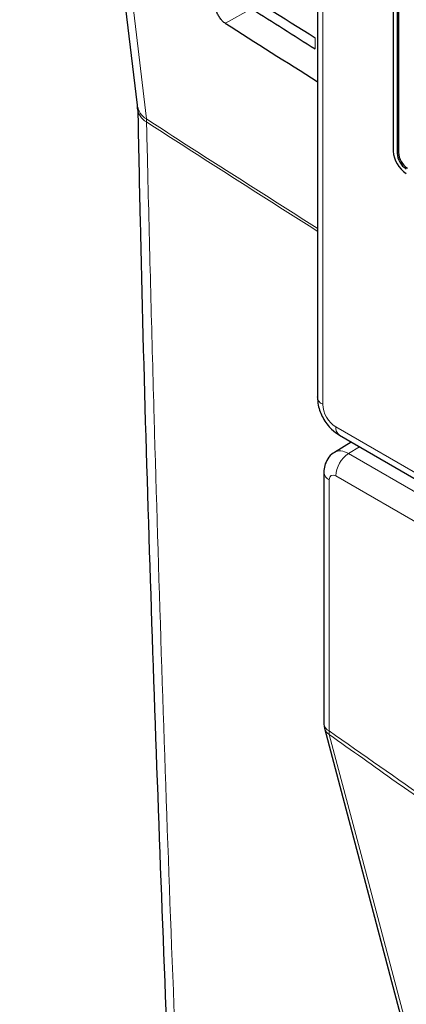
# Paper-space layout 'Blatt4' of a CAD drawing. Header units: millimetres. Extents: x 5 to 418, y 2 to 292.
# Tile 6 of 77: x 75 to 86, y 139 to 166. Entities that reach past the tile are written whole.
import ezdxf

# ---------------------------------------------------------------- set-up
doc = ezdxf.new("R2010")
doc.units = ezdxf.units.MM

psp = doc.layouts.new('Blatt4')

# ---------------------------------------------------------------- linework, layer by layer
at = {"color": 7, "linetype": 'Continuous', "lineweight": 25}
for p, q in [((75.418, 190.576), (78.605, 163.729)), ((83.499, 189.965), (83.499, 155.805)), ((85.56, 168.2), (85.56, 162.485)), ((85.666, 168.139), (85.666, 162.423)), ((85.702, 168.16), (85.702, 162.444)), ((84.102, 154.76), (90.832, 150.875)), ((84.418, 154.577), (83.963, 154.296)), ((83.676, 153.757), (83.676, 146.929)), ((83.693, 146.801), (88.449, 128.808))]:
    psp.add_line(p, q, dxfattribs=at)
at = {"color": 7, "linetype": 'Continuous', "lineweight": 18}
for p, q in [((83.645, 189.76), (83.645, 155.601)), ((81.717, 166.354), (81.001, 165.955)), ((83.44, 165.262), (83.44, 165.563)), ((78.862, 163.276), (78.857, 163.358)), ((85.666, 162.423), (85.702, 162.444)), ((83.998, 154.989), (90.728, 151.104)), ((84.643, 154.447), (84.346, 154.264)), ((84.346, 154.264), (91.287, 150.257)), ((90.763, 149.75), (83.999, 153.655)), ((83.822, 153.553), (83.822, 146.725))]:
    psp.add_line(p, q, dxfattribs=at)
at = {"color": 7, "linetype": 'Continuous', "lineweight": 18, "flags": 128}
for points in [[(75.671, 190.204), (75.849, 188.7), (76.563, 182.684), (78.857, 163.358)], [(83.823, 146.633), (84.003, 145.952), (84.723, 143.228), (87.603, 132.331), (88.579, 128.64)]]:
    psp.add_lwpolyline(points, dxfattribs=at)
at = {"color": 7, "linetype": 'Continuous', "lineweight": 18}
for centre, radius, start, end in [((79.123, 163.81), 0.524, 188.8738, 239.5951), ((79.094, 163.703), 0.486, 184.0634, 241.552), ((313.973, 525.883), 432.093, 237.0346, 237.76516), ((313.794, 525.512), 431.75, 237.03413, 237.76447), ((83.738, 155.823), 0.24, 184.1408, 247.1785), ((84.237, 154.959), 0.24, 172.8251, 235.8638), ((84.769, 153.619), 0.77, 123.2293, 177.3476), ((83.915, 153.774), 0.24, 184.0963, 247.1906), ((83.922, 146.951), 0.247, 185.09, 246.2296), ((83.965, 146.878), 0.283, 195.7174, 239.843), ((84.159, 146.681), 0.339, 172.5241, 188.067)]:
    psp.add_arc(centre, radius, start, end, dxfattribs=at)
at = {"color": 7, "linetype": 'Continuous', "lineweight": 25}
for centre, radius, start, end in [((86.328, 162.52), 0.768, 182.606, 237.3939), ((86.204, 162.448), 0.538, 182.6056, 237.3945), ((86.239, 162.468), 0.538, 182.6056, 237.3945), ((84.176, 146.929), 0.5, 180, 194.8064)]:
    psp.add_arc(centre, radius, start, end, dxfattribs=at)
for centre, major_axis, ratio, start_param, end_param in [((449.622, 366.973), (497.375, 7.654), 0.587275, 3.868173, 3.875914), ((447.985, 350.56), (493.835, -7.336), 0.567125, 3.885277, 3.890463), ((447.984, 350.56), (494.844, -7.351), 0.567125, 3.885379, 3.892872)]:
    psp.add_ellipse(centre, major_axis=major_axis, ratio=ratio, start_param=start_param, end_param=end_param, dxfattribs=at)
at = {"color": 7, "linetype": 'Continuous', "lineweight": 18}
for centre, major_axis, ratio, start_param, end_param in [((83.999, 155.397), (-0.25, 0.433), 0.577557, 0.785632, 2.356124), ((84.353, 153.655), (-0.388, 0.642), 0.577285, 5.486388, 6.284613), ((83.999, 153.451), (-0.125, 0.217), 0.577206, 5.498021, 7.068512)]:
    psp.add_ellipse(centre, major_axis=major_axis, ratio=ratio, start_param=start_param, end_param=end_param, dxfattribs=at)
at = {"color": 7, "linetype": 'Continuous', "lineweight": 25}
for points, knots in [([(81.001, 165.955), (80.989, 165.963), (80.952, 165.988), (80.891, 166.049), (80.827, 166.137), (80.779, 166.233), (80.758, 166.301), (80.753, 166.335), (80.753, 166.341)], [0, 0, 0, 0, 0.104816, 0.31687, 0.528362, 0.740379, 0.954072, 1, 1, 1, 1]), ([(78.604, 163.722), (78.605, 163.715), (78.609, 163.695), (78.609, 163.657), (78.609, 163.633)], [0, 0, 0, 0, 0.369393, 1, 1, 1, 1]), ([(78.622, 163.668), (78.643, 162.649), (78.748, 157.43), (79.041, 148.08), (79.51, 135.622), (80.026, 124.396), (80.428, 117.354), (80.596, 114.412)], [0, 0, 0, 0, 0.061225, 0.313593, 0.566097, 0.818699, 1, 1, 1, 1]), ([(83.499, 155.805), (83.504, 155.729), (83.517, 155.534), (83.644, 155.22), (83.852, 154.932), (84.028, 154.811), (84.102, 154.76)], [0, 0, 0, 0, 0.187819, 0.477898, 0.78076, 1, 1, 1, 1]), ([(83.969, 154.293), (83.957, 154.287), (83.878, 154.254), (83.778, 154.129), (83.69, 153.948), (83.68, 153.82), (83.676, 153.757)], [0, 0, 0, 0, 0.062384, 0.400494, 0.707096, 1, 1, 1, 1])]:
    psp.add_open_spline(points, degree=3, knots=knots, dxfattribs=at)
at = {"color": 7, "linetype": 'Continuous', "lineweight": 18}
for points, knots in [([(78.862, 163.276), (78.875, 162.74), (78.937, 160.059), (79.233, 148.822), (79.81, 132.891), (80.548, 119.254), (80.832, 114.019)], [0, 0, 0, 0, 0.032288, 0.161438, 0.678067, 1, 1, 1, 1]), ([(83.822, 146.725), (85.65, 145.436), (89.314, 142.855), (94.82, 139.502), (100.314, 136.51), (103.938, 134.88), (105.754, 134.064)], [0, 0, 0, 0, 0.2508222, 0.5026819, 0.7508343, 1, 1, 1, 1]), ([(105.778, 133.959), (103.967, 134.773), (100.339, 136.405), (96.072, 138.726), (92.398, 140.888), (89.321, 142.818), (86.257, 144.884), (84.428, 146.198), (83.823, 146.633)], [0, 0, 0, 0, 0.248144, 0.497289, 0.581143, 0.748881, 0.916929, 1, 1, 1, 1])]:
    psp.add_open_spline(points, degree=3, knots=knots, dxfattribs=at)

doc.saveas('drawing.dxf')
